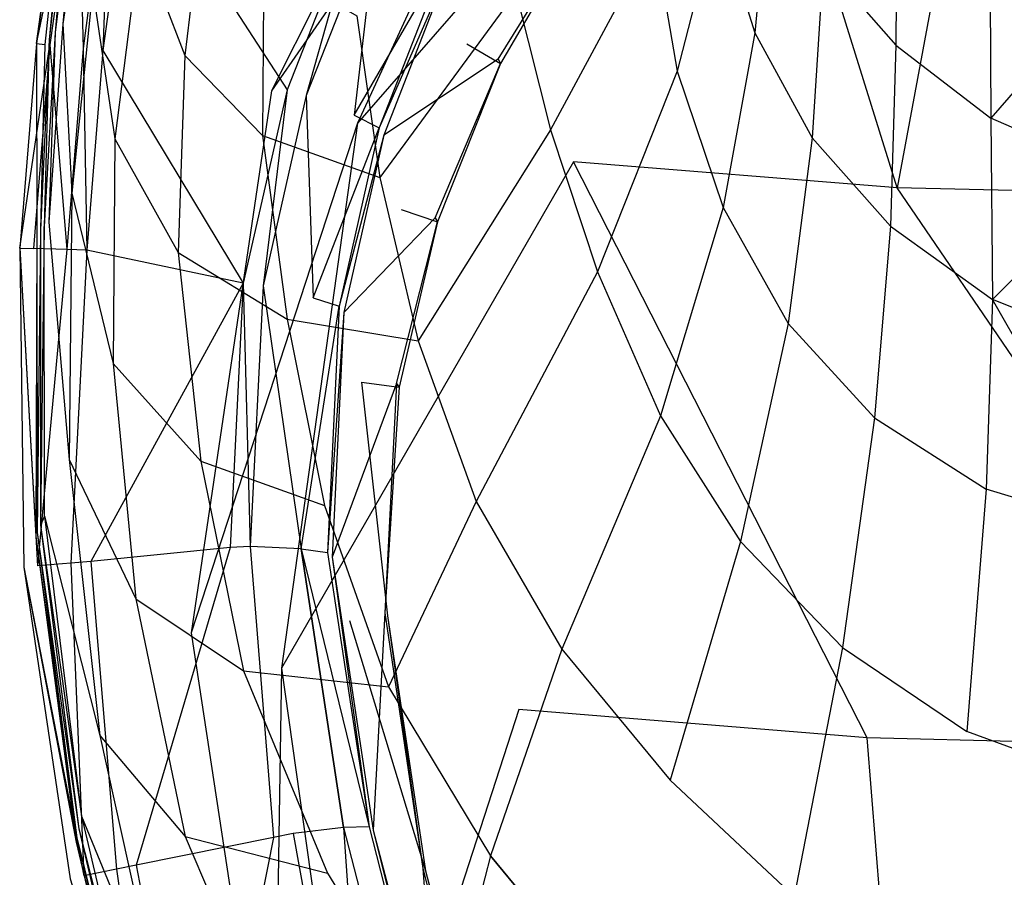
# Model space of a CAD drawing. Extents: x 0 to 0.36, y -0.55 to 0.
# Tile 5 of 25: x 0 to 0.141, y -0.353 to -0.231. Entities that reach past the tile are written whole.
import ezdxf

# ---------------------------------------------------------------- set-up
doc = ezdxf.new("R2010")
doc.units = 0
doc.layers.add('L0_WC_N_767710__0___REPLACEMTFO', color=7, linetype='CONTINUOUS')

msp = doc.modelspace()

# ---------------------------------------------------------------- linework, layer by layer
at = {"layer": 'L0_WC_N_767710__0___REPLACEMTFO', "color": 8}
for points, invisible_edges in [([(0.069051, -0.174881, 0.28853), (0.036004, -0.240757, 0.295635), (0.079193, -0.178209, 0.25184), (0.069051, -0.174881, 0.28853)], 14), ([(0.079193, -0.178209, 0.25184), (0.036004, -0.240757, 0.295635), (0.04829, -0.245373, 0.247375), (0.079193, -0.178209, 0.25184)], 14), ([(0.079193, -0.178209, 0.25184), (0.04829, -0.245373, 0.247375), (0.103005, -0.182592, 0.220623), (0.079193, -0.178209, 0.25184)], 14), ([(0.103005, -0.182592, 0.220623), (0.04829, -0.245373, 0.247375), (0.079194, -0.250925, 0.206379), (0.103005, -0.182592, 0.220623)], 14), ([(0.125444, -0.254635, 0.178986), (0.103005, -0.182592, 0.220623), (0.079194, -0.250925, 0.206379), (0.125444, -0.254635, 0.178986)], 14), ([(0.138248, -0.185302, 0.199505), (0.103005, -0.182592, 0.220623), (0.125444, -0.254635, 0.178986), (0.138248, -0.185302, 0.199505)], 14), ([(0.18, -0.255937, 0.169367), (0.138248, -0.185302, 0.199505), (0.125444, -0.254635, 0.178986), (0.18, -0.255937, 0.169367)], 13), ([(0.138248, -0.185302, 0.199505), (0.18, -0.255937, 0.169367), (0.18, -0.186295, 0.192136), (0.138248, -0.185302, 0.199505)], 14), ([(0.010725, -0.201923, 0.30366), (0.010444, -0.226242, 0.283064), (0.006158, -0.231167, 0.30299), (0.010725, -0.201923, 0.30366)], 14), ([(0.010725, -0.201923, 0.30366), (0.006158, -0.231167, 0.30299), (0.008637, -0.203689, 0.309002), (0.010725, -0.201923, 0.30366)], 14), ([(0.008637, -0.203689, 0.309002), (0.006158, -0.231167, 0.30299), (0.005091, -0.232451, 0.307774), (0.008637, -0.203689, 0.309002)], 14), ([(0.008637, -0.203689, 0.309002), (0.005091, -0.232451, 0.307774), (0.007431, -0.20461, 0.312911), (0.008637, -0.203689, 0.309002)], 14), ([(0.006436, -0.204784, 0.350791), (0.002367, -0.233981, 0.353755), (0.006401, -0.204769, 0.353756), (0.006436, -0.204784, 0.350791)], 14), ([(0.006401, -0.204769, 0.353756), (0.002367, -0.233981, 0.353755), (0.008306, -0.20503, 0.358283), (0.006401, -0.204769, 0.353756)], 14), ([(0.002367, -0.233981, 0.353755), (0.006436, -0.204784, 0.350791), (0.002385, -0.233988, 0.350791), (0.002367, -0.233981, 0.353755)], 13), ([(0.008306, -0.20503, 0.358283), (0.002367, -0.233981, 0.353755), (0.00431, -0.234186, 0.358283), (0.008306, -0.20503, 0.358283)], 14), ([(0.006436, -0.204784, 0.350791), (0.006853, -0.204971, 0.315641), (0.002385, -0.233988, 0.350791), (0.006436, -0.204784, 0.350791)], 14), ([(0.006853, -0.204971, 0.315641), (0.003576, -0.234124, 0.315116), (0.002385, -0.233988, 0.350791), (0.006853, -0.204971, 0.315641)], 14), ([(0.006853, -0.204971, 0.315641), (0.004199, -0.233466, 0.311987), (0.003576, -0.234124, 0.315116), (0.006853, -0.204971, 0.315641)], 14), ([(0.007431, -0.20461, 0.312911), (0.004199, -0.233466, 0.311987), (0.006853, -0.204971, 0.315641), (0.007431, -0.20461, 0.312911)], 14), ([(0.007431, -0.20461, 0.312911), (0.005091, -0.232451, 0.307774), (0.004199, -0.233466, 0.311987), (0.007431, -0.20461, 0.312911)], 14), ([(0.009051, -0.234694, 0.360159), (0.008306, -0.20503, 0.358283), (0.00431, -0.234186, 0.358283), (0.009051, -0.234694, 0.360159)], 13), ([(0.008306, -0.20503, 0.358283), (0.009051, -0.234694, 0.360159), (0.013018, -0.205675, 0.360159), (0.008306, -0.20503, 0.358283)], 14), ([(0.011888, -0.235002, 0.360159), (0.013018, -0.205675, 0.360159), (0.009051, -0.234694, 0.360159), (0.011888, -0.235002, 0.360159)], 13), ([(0.013018, -0.205675, 0.360159), (0.011888, -0.235002, 0.360159), (0.015844, -0.206061, 0.360159), (0.013018, -0.205675, 0.360159)], 14), ([(0.038237, -0.240612, 0.360159), (0.015844, -0.206061, 0.360159), (0.011888, -0.235002, 0.360159), (0.038237, -0.240612, 0.360159)], 13), ([(0.015844, -0.206061, 0.360159), (0.038237, -0.240612, 0.360159), (0.04858, -0.214233, 0.360159), (0.015844, -0.206061, 0.360159)], 14), ([(0.125464, -0.207336, 0.040068), (0.125271, -0.234235, 0.05273), (0.114882, -0.222417, 0.068796), (0.125464, -0.207336, 0.040068)], 14), ([(0.125464, -0.207336, 0.040068), (0.138671, -0.216843, 0.024404), (0.125271, -0.234235, 0.05273), (0.125464, -0.207336, 0.040068)], 14), ([(0.107333, -0.209013, 0.086273), (0.105098, -0.232489, 0.099644), (0.0998, -0.21527, 0.117436), (0.107333, -0.209013, 0.086273)], 14), ([(0.107333, -0.209013, 0.086273), (0.114882, -0.222417, 0.068796), (0.105098, -0.232489, 0.099644), (0.107333, -0.209013, 0.086273)], 14), ([(0.026737, -0.210032, 0.248315), (0.02359, -0.235722, 0.241692), (0.017252, -0.219077, 0.264729), (0.026737, -0.210032, 0.248315)], 14), ([(0.026737, -0.210032, 0.248315), (0.034874, -0.222225, 0.225454), (0.02359, -0.235722, 0.241692), (0.026737, -0.210032, 0.248315)], 14), ([(0.076485, -0.212571, 0.267567), (0.080798, -0.216294, 0.274714), (0.063904, -0.234051, 0.270416), (0.076485, -0.212571, 0.267567)], 14), ([(0.040971, -0.241454, 0.360159), (0.04858, -0.214233, 0.360159), (0.038237, -0.240612, 0.360159), (0.040971, -0.241454, 0.360159)], 13), ([(0.04858, -0.214233, 0.360159), (0.040971, -0.241454, 0.360159), (0.051156, -0.215478, 0.360159), (0.04858, -0.214233, 0.360159)], 14), ([(0.0998, -0.21527, 0.117436), (0.094006, -0.237936, 0.132129), (0.090725, -0.218761, 0.146344), (0.0998, -0.21527, 0.117436)], 14), ([(0.0998, -0.21527, 0.117436), (0.105098, -0.232489, 0.099644), (0.094006, -0.237936, 0.132129), (0.0998, -0.21527, 0.117436)], 14), ([(0.047814, -0.244265, 0.357483), (0.051156, -0.215478, 0.360159), (0.040971, -0.241454, 0.360159), (0.047814, -0.244265, 0.357483)], 13), ([(0.051156, -0.215478, 0.360159), (0.047814, -0.244265, 0.357483), (0.057552, -0.219277, 0.35749), (0.051156, -0.215478, 0.360159)], 14), ([(0.080528, -0.215648, 0.277641), (0.061532, -0.222782, 0.345447), (0.068414, -0.236239, 0.280369), (0.080528, -0.215648, 0.277641)], 14), ([(0.080798, -0.216294, 0.274714), (0.068724, -0.236845, 0.277437), (0.063904, -0.234051, 0.270416), (0.080798, -0.216294, 0.274714)], 14), ([(0.068414, -0.236239, 0.280369), (0.080798, -0.216294, 0.274714), (0.080528, -0.215648, 0.277641), (0.068414, -0.236239, 0.280369)], 14), ([(0.080798, -0.216294, 0.274714), (0.068414, -0.236239, 0.280369), (0.068724, -0.236845, 0.277437), (0.080798, -0.216294, 0.274714)], 13), ([(0.138671, -0.216843, 0.024404), (0.138835, -0.244684, 0.037902), (0.125271, -0.234235, 0.05273), (0.138671, -0.216843, 0.024404)], 14), ([(0.156785, -0.223982, 0.012054), (0.138835, -0.244684, 0.037902), (0.138671, -0.216843, 0.024404), (0.156785, -0.223982, 0.012054)], 14), ([(0.017252, -0.219077, 0.264729), (0.013618, -0.247644, 0.260169), (0.010444, -0.226242, 0.283064), (0.017252, -0.219077, 0.264729)], 14), ([(0.017252, -0.219077, 0.264729), (0.02359, -0.235722, 0.241692), (0.013618, -0.247644, 0.260169), (0.017252, -0.219077, 0.264729)], 14), ([(0.047814, -0.244265, 0.357483), (0.06094, -0.221624, 0.351048), (0.057552, -0.219277, 0.35749), (0.047814, -0.244265, 0.357483)], 14), ([(0.090725, -0.218761, 0.146344), (0.075896, -0.246371, 0.163434), (0.070928, -0.226687, 0.174788), (0.090725, -0.218761, 0.146344)], 14), ([(0.090725, -0.218761, 0.146344), (0.094006, -0.237936, 0.132129), (0.075896, -0.246371, 0.163434), (0.090725, -0.218761, 0.146344)], 14), ([(0.034874, -0.222225, 0.225454), (0.034715, -0.247171, 0.216816), (0.02359, -0.235722, 0.241692), (0.034874, -0.222225, 0.225454)], 14), ([(0.034874, -0.222225, 0.225454), (0.048216, -0.230024, 0.201662), (0.034715, -0.247171, 0.216816), (0.034874, -0.222225, 0.225454)], 14), ([(0.06094, -0.221624, 0.351048), (0.047814, -0.244265, 0.357483), (0.051407, -0.246076, 0.351024), (0.06094, -0.221624, 0.351048)], 13), ([(0.06094, -0.221624, 0.351048), (0.051407, -0.246076, 0.351024), (0.061532, -0.222782, 0.345447), (0.06094, -0.221624, 0.351048)], 14), ([(0.061532, -0.222782, 0.345447), (0.051407, -0.246076, 0.351024), (0.052038, -0.247096, 0.345664), (0.061532, -0.222782, 0.345447)], 14), ([(0.061532, -0.222782, 0.345447), (0.052038, -0.247096, 0.345664), (0.068414, -0.236239, 0.280369), (0.061532, -0.222782, 0.345447)], 14), ([(0.114882, -0.222417, 0.068796), (0.113277, -0.24748, 0.083432), (0.105098, -0.232489, 0.099644), (0.114882, -0.222417, 0.068796)], 14), ([(0.114882, -0.222417, 0.068796), (0.125271, -0.234235, 0.05273), (0.113277, -0.24748, 0.083432), (0.114882, -0.222417, 0.068796)], 14), ([(0.157046, -0.252592, 0.026384), (0.138835, -0.244684, 0.037902), (0.156785, -0.223982, 0.012054), (0.157046, -0.252592, 0.026384)], 14), ([(0.010444, -0.226242, 0.283064), (0.007435, -0.255423, 0.282062), (0.006158, -0.231167, 0.30299), (0.010444, -0.226242, 0.283064)], 14), ([(0.010444, -0.226242, 0.283064), (0.013618, -0.247644, 0.260169), (0.007435, -0.255423, 0.282062), (0.010444, -0.226242, 0.283064)], 14), ([(0.070928, -0.226687, 0.174788), (0.051474, -0.253159, 0.191932), (0.048216, -0.230024, 0.201662), (0.070928, -0.226687, 0.174788)], 14), ([(0.070928, -0.226687, 0.174788), (0.075896, -0.246371, 0.163434), (0.051474, -0.253159, 0.191932), (0.070928, -0.226687, 0.174788)], 14), ([(0.048216, -0.230024, 0.201662), (0.051474, -0.253159, 0.191932), (0.034715, -0.247171, 0.216816), (0.048216, -0.230024, 0.201662)], 14), ([(0.006158, -0.231167, 0.30299), (0.007435, -0.255423, 0.282062), (0.004165, -0.259559, 0.302066), (0.006158, -0.231167, 0.30299)], 14), ([(0.006158, -0.231167, 0.30299), (0.004165, -0.259559, 0.302066), (0.005091, -0.232451, 0.307774), (0.006158, -0.231167, 0.30299)], 14), ([(0.004199, -0.233466, 0.311987), (0.003513, -0.260163, 0.306408), (0.002964, -0.260655, 0.310372), (0.004199, -0.233466, 0.311987)], 14), ([(0.004199, -0.233466, 0.311987), (0.002964, -0.260655, 0.310372), (0.003576, -0.234124, 0.315116), (0.004199, -0.233466, 0.311987)], 14), ([(0.005091, -0.232451, 0.307774), (0.004165, -0.259559, 0.302066), (0.003513, -0.260163, 0.306408), (0.005091, -0.232451, 0.307774)], 14), ([(0.005091, -0.232451, 0.307774), (0.003513, -0.260163, 0.306408), (0.004199, -0.233466, 0.311987), (0.005091, -0.232451, 0.307774)], 14), ([(0.105098, -0.232489, 0.099644), (0.100562, -0.257474, 0.116313), (0.094006, -0.237936, 0.132129), (0.105098, -0.232489, 0.099644)], 14), ([(0.105098, -0.232489, 0.099644), (0.113277, -0.24748, 0.083432), (0.100562, -0.257474, 0.116313), (0.105098, -0.232489, 0.099644)], 14), ([(0.002385, -0.233988, 0.350791), (0, -0.263247, 0.353755), (0.002367, -0.233981, 0.353755), (0.002385, -0.233988, 0.350791)], 14), ([(0, -0.263247, 0.353755), (0.00431, -0.234186, 0.358283), (0.002367, -0.233981, 0.353755), (0, -0.263247, 0.353755)], 14), ([(0, -0.263247, 0.353755), (0.002385, -0.233988, 0.350791), (0.000005, -0.263248, 0.350791), (0, -0.263247, 0.353755)], 13), ([(0.00431, -0.234186, 0.358283), (0, -0.263247, 0.353755), (0.001975, -0.263313, 0.358283), (0.00431, -0.234186, 0.358283)], 13), ([(0.002385, -0.233988, 0.350791), (0.002466, -0.261084, 0.314311), (0.000005, -0.263248, 0.350791), (0.002385, -0.233988, 0.350791)], 14), ([(0.00675, -0.263472, 0.360159), (0.00431, -0.234186, 0.358283), (0.001975, -0.263313, 0.358283), (0.00675, -0.263472, 0.360159)], 13), ([(0.002385, -0.233988, 0.350791), (0.003576, -0.234124, 0.315116), (0.002466, -0.261084, 0.314311), (0.002385, -0.233988, 0.350791)], 14), ([(0.003576, -0.234124, 0.315116), (0.002964, -0.260655, 0.310372), (0.002466, -0.261084, 0.314311), (0.003576, -0.234124, 0.315116)], 14), ([(0.00431, -0.234186, 0.358283), (0.00675, -0.263472, 0.360159), (0.009051, -0.234694, 0.360159), (0.00431, -0.234186, 0.358283)], 14), ([(0.009604, -0.263568, 0.360159), (0.009051, -0.234694, 0.360159), (0.00675, -0.263472, 0.360159), (0.009604, -0.263568, 0.360159)], 13), ([(0.009051, -0.234694, 0.360159), (0.009604, -0.263568, 0.360159), (0.011888, -0.235002, 0.360159), (0.009051, -0.234694, 0.360159)], 14), ([(0.03195, -0.268276, 0.360159), (0.011888, -0.235002, 0.360159), (0.009604, -0.263568, 0.360159), (0.03195, -0.268276, 0.360159)], 13), ([(0.011888, -0.235002, 0.360159), (0.03195, -0.268276, 0.360159), (0.038237, -0.240612, 0.360159), (0.011888, -0.235002, 0.360159)], 14), ([(0.063904, -0.234051, 0.270416), (0.068724, -0.236845, 0.277437), (0.054531, -0.257722, 0.273556), (0.063904, -0.234051, 0.270416)], 14), ([(0.125271, -0.234235, 0.05273), (0.124464, -0.260143, 0.06864), (0.113277, -0.24748, 0.083432), (0.125271, -0.234235, 0.05273)], 14), ([(0.125271, -0.234235, 0.05273), (0.138835, -0.244684, 0.037902), (0.124464, -0.260143, 0.06864), (0.125271, -0.234235, 0.05273)], 14), ([(0.02359, -0.235722, 0.241692), (0.022655, -0.263892, 0.234766), (0.013618, -0.247644, 0.260169), (0.02359, -0.235722, 0.241692)], 14), ([(0.02359, -0.235722, 0.241692), (0.034715, -0.247171, 0.216816), (0.022655, -0.263892, 0.234766), (0.02359, -0.235722, 0.241692)], 14), ([(0.068414, -0.236239, 0.280369), (0.052038, -0.247096, 0.345664), (0.059372, -0.25894, 0.283375), (0.068414, -0.236239, 0.280369)], 14), ([(0.059372, -0.25894, 0.283375), (0.068724, -0.236845, 0.277437), (0.068414, -0.236239, 0.280369), (0.059372, -0.25894, 0.283375)], 14), ([(0.068724, -0.236845, 0.277437), (0.059717, -0.259499, 0.280439), (0.054531, -0.257722, 0.273556), (0.068724, -0.236845, 0.277437)], 14), ([(0.068724, -0.236845, 0.277437), (0.059372, -0.25894, 0.283375), (0.059717, -0.259499, 0.280439), (0.068724, -0.236845, 0.277437)], 13), ([(0.094006, -0.237936, 0.132129), (0.08261, -0.266659, 0.151587), (0.075896, -0.246371, 0.163434), (0.094006, -0.237936, 0.132129)], 14), ([(0.094006, -0.237936, 0.132129), (0.100562, -0.257474, 0.116313), (0.08261, -0.266659, 0.151587), (0.094006, -0.237936, 0.132129)], 14), ([(0.034787, -0.268665, 0.360159), (0.038237, -0.240612, 0.360159), (0.03195, -0.268276, 0.360159), (0.034787, -0.268665, 0.360159)], 13), ([(0.038237, -0.240612, 0.360159), (0.034787, -0.268665, 0.360159), (0.040971, -0.241454, 0.360159), (0.038237, -0.240612, 0.360159)], 14), ([(0.036004, -0.240757, 0.295635), (0.024506, -0.318259, 0.303811), (0.04829, -0.245373, 0.247375), (0.036004, -0.240757, 0.295635)], 14), ([(0.041944, -0.270352, 0.357476), (0.040971, -0.241454, 0.360159), (0.034787, -0.268665, 0.360159), (0.041944, -0.270352, 0.357476)], 13), ([(0.040971, -0.241454, 0.360159), (0.041944, -0.270352, 0.357476), (0.047814, -0.244265, 0.357483), (0.040971, -0.241454, 0.360159)], 14), ([(0.041944, -0.270352, 0.357476), (0.051407, -0.246076, 0.351024), (0.047814, -0.244265, 0.357483), (0.041944, -0.270352, 0.357476)], 14), ([(0.138835, -0.244684, 0.037902), (0.139073, -0.270618, 0.055296), (0.124464, -0.260143, 0.06864), (0.138835, -0.244684, 0.037902)], 14), ([(0.157046, -0.252592, 0.026384), (0.139073, -0.270618, 0.055296), (0.138835, -0.244684, 0.037902), (0.157046, -0.252592, 0.026384)], 14), ([(0.04829, -0.245373, 0.247375), (0.024506, -0.318259, 0.303811), (0.037438, -0.323325, 0.251507), (0.04829, -0.245373, 0.247375)], 14), ([(0.04829, -0.245373, 0.247375), (0.037438, -0.323325, 0.251507), (0.079194, -0.250925, 0.206379), (0.04829, -0.245373, 0.247375)], 14), ([(0.051407, -0.246076, 0.351024), (0.041944, -0.270352, 0.357476), (0.045666, -0.271571, 0.351), (0.051407, -0.246076, 0.351024)], 13), ([(0.051407, -0.246076, 0.351024), (0.045666, -0.271571, 0.351), (0.052038, -0.247096, 0.345664), (0.051407, -0.246076, 0.351024)], 14), ([(0.013618, -0.247644, 0.260169), (0.013372, -0.279751, 0.255401), (0.007435, -0.255423, 0.282062), (0.013618, -0.247644, 0.260169)], 14), ([(0.013618, -0.247644, 0.260169), (0.022655, -0.263892, 0.234766), (0.013372, -0.279751, 0.255401), (0.013618, -0.247644, 0.260169)], 14), ([(0.034715, -0.247171, 0.216816), (0.038251, -0.273404, 0.208646), (0.022655, -0.263892, 0.234766), (0.034715, -0.247171, 0.216816)], 14), ([(0.034715, -0.247171, 0.216816), (0.051474, -0.253159, 0.191932), (0.038251, -0.273404, 0.208646), (0.034715, -0.247171, 0.216816)], 14), ([(0.052038, -0.247096, 0.345664), (0.045666, -0.271571, 0.351), (0.046317, -0.272447, 0.34589), (0.052038, -0.247096, 0.345664)], 14), ([(0.052038, -0.247096, 0.345664), (0.046317, -0.272447, 0.34589), (0.059372, -0.25894, 0.283375), (0.052038, -0.247096, 0.345664)], 14), ([(0.075896, -0.246371, 0.163434), (0.056944, -0.276514, 0.182239), (0.051474, -0.253159, 0.191932), (0.075896, -0.246371, 0.163434)], 14), ([(0.075896, -0.246371, 0.163434), (0.08261, -0.266659, 0.151587), (0.056944, -0.276514, 0.182239), (0.075896, -0.246371, 0.163434)], 14), ([(0.113277, -0.24748, 0.083432), (0.109844, -0.274024, 0.102124), (0.100562, -0.257474, 0.116313), (0.113277, -0.24748, 0.083432)], 14), ([(0.113277, -0.24748, 0.083432), (0.124464, -0.260143, 0.06864), (0.109844, -0.274024, 0.102124), (0.113277, -0.24748, 0.083432)], 14), ([(0.079194, -0.250925, 0.206379), (0.037438, -0.323325, 0.251507), (0.071358, -0.329258, 0.207551), (0.079194, -0.250925, 0.206379)], 14), ([(0.121155, -0.333278, 0.177917), (0.079194, -0.250925, 0.206379), (0.071358, -0.329258, 0.207551), (0.121155, -0.333278, 0.177917)], 14), ([(0.125444, -0.254635, 0.178986), (0.079194, -0.250925, 0.206379), (0.121155, -0.333278, 0.177917), (0.125444, -0.254635, 0.178986)], 14), ([(0.051474, -0.253159, 0.191932), (0.056944, -0.276514, 0.182239), (0.038251, -0.273404, 0.208646), (0.051474, -0.253159, 0.191932)], 14), ([(0.157779, -0.278153, 0.045015), (0.139073, -0.270618, 0.055296), (0.157046, -0.252592, 0.026384), (0.157779, -0.278153, 0.045015)], 14), ([(0.18, -0.33476, 0.167072), (0.125444, -0.254635, 0.178986), (0.121155, -0.333278, 0.177917), (0.18, -0.33476, 0.167072)], 14), ([(0.18, -0.255937, 0.169367), (0.125444, -0.254635, 0.178986), (0.18, -0.33476, 0.167072), (0.18, -0.255937, 0.169367)], 14), ([(0.007435, -0.255423, 0.282062), (0.007068, -0.293493, 0.279806), (0.004165, -0.259559, 0.302066), (0.007435, -0.255423, 0.282062)], 14), ([(0.007435, -0.255423, 0.282062), (0.013372, -0.279751, 0.255401), (0.007068, -0.293493, 0.279806), (0.007435, -0.255423, 0.282062)], 14), ([(0.100562, -0.257474, 0.116313), (0.091621, -0.287261, 0.138896), (0.08261, -0.266659, 0.151587), (0.100562, -0.257474, 0.116313)], 14), ([(0.100562, -0.257474, 0.116313), (0.109844, -0.274024, 0.102124), (0.091621, -0.287261, 0.138896), (0.100562, -0.257474, 0.116313)], 14), ([(0.059372, -0.25894, 0.283375), (0.046317, -0.272447, 0.34589), (0.053881, -0.282634, 0.286513), (0.059372, -0.25894, 0.283375)], 14), ([(0.054531, -0.257722, 0.273556), (0.059717, -0.259499, 0.280439), (0.048865, -0.282414, 0.276831), (0.054531, -0.257722, 0.273556)], 14), ([(0.053881, -0.282634, 0.286513), (0.059717, -0.259499, 0.280439), (0.059372, -0.25894, 0.283375), (0.053881, -0.282634, 0.286513)], 14), ([(0.003513, -0.260163, 0.306408), (0.002968, -0.302892, 0.305225), (0.002964, -0.260655, 0.310372), (0.003513, -0.260163, 0.306408)], 14), ([(0.003513, -0.260163, 0.306408), (0.003536, -0.301591, 0.30155), (0.002968, -0.302892, 0.305225), (0.003513, -0.260163, 0.306408)], 13), ([(0.003536, -0.301591, 0.30155), (0.003513, -0.260163, 0.306408), (0.004165, -0.259559, 0.302066), (0.003536, -0.301591, 0.30155)], 14), ([(0.004165, -0.259559, 0.302066), (0.007068, -0.293493, 0.279806), (0.003536, -0.301591, 0.30155), (0.004165, -0.259559, 0.302066)], 14), ([(0.059717, -0.259499, 0.280439), (0.054255, -0.283139, 0.283571), (0.048865, -0.282414, 0.276831), (0.059717, -0.259499, 0.280439)], 14), ([(0.059717, -0.259499, 0.280439), (0.053881, -0.282634, 0.286513), (0.054255, -0.283139, 0.283571), (0.059717, -0.259499, 0.280439)], 13), ([(0.124464, -0.260143, 0.06864), (0.122219, -0.287536, 0.088924), (0.109844, -0.274024, 0.102124), (0.124464, -0.260143, 0.06864)], 14), ([(0.124464, -0.260143, 0.06864), (0.139073, -0.270618, 0.055296), (0.122219, -0.287536, 0.088924), (0.124464, -0.260143, 0.06864)], 14), ([(0.002466, -0.261084, 0.314311), (0.00231, -0.30448, 0.31397), (0.000005, -0.263248, 0.350791), (0.002466, -0.261084, 0.314311)], 14), ([(0.002466, -0.261084, 0.314311), (0.002521, -0.303947, 0.309506), (0.00231, -0.30448, 0.31397), (0.002466, -0.261084, 0.314311)], 14), ([(0.002964, -0.260655, 0.310372), (0.002521, -0.303947, 0.309506), (0.002466, -0.261084, 0.314311), (0.002964, -0.260655, 0.310372)], 14), ([(0.002964, -0.260655, 0.310372), (0.002968, -0.302892, 0.305225), (0.002521, -0.303947, 0.309506), (0.002964, -0.260655, 0.310372)], 14), ([(0.000005, -0.263248, 0.350791), (0.000573, -0.308869, 0.353755), (0, -0.263247, 0.353755), (0.000005, -0.263248, 0.350791)], 14), ([(0.002557, -0.308709, 0.358283), (0, -0.263247, 0.353755), (0.000573, -0.308869, 0.353755), (0.002557, -0.308709, 0.358283)], 13), ([(0, -0.263247, 0.353755), (0.002557, -0.308709, 0.358283), (0.001975, -0.263313, 0.358283), (0, -0.263247, 0.353755)], 14), ([(0.000005, -0.263248, 0.350791), (0.00231, -0.30448, 0.31397), (0.000573, -0.308869, 0.350791), (0.000005, -0.263248, 0.350791)], 14), ([(0.000573, -0.308869, 0.353755), (0.000005, -0.263248, 0.350791), (0.000573, -0.308869, 0.350791), (0.000573, -0.308869, 0.353755)], 13), ([(0.002557, -0.308709, 0.358283), (0.00675, -0.263472, 0.360159), (0.001975, -0.263313, 0.358283), (0.002557, -0.308709, 0.358283)], 13), ([(0.00675, -0.263472, 0.360159), (0.002557, -0.308709, 0.358283), (0.007324, -0.308324, 0.360159), (0.00675, -0.263472, 0.360159)], 14), ([(0.007324, -0.308324, 0.360159), (0.009604, -0.263568, 0.360159), (0.00675, -0.263472, 0.360159), (0.007324, -0.308324, 0.360159)], 13), ([(0.009604, -0.263568, 0.360159), (0.007324, -0.308324, 0.360159), (0.010174, -0.308093, 0.360159), (0.009604, -0.263568, 0.360159)], 14), ([(0.010174, -0.308093, 0.360159), (0.03195, -0.268276, 0.360159), (0.009604, -0.263568, 0.360159), (0.010174, -0.308093, 0.360159)], 13), ([(0.022655, -0.263892, 0.234766), (0.025915, -0.293713, 0.227978), (0.013372, -0.279751, 0.255401), (0.022655, -0.263892, 0.234766)], 14), ([(0.022655, -0.263892, 0.234766), (0.038251, -0.273404, 0.208646), (0.025915, -0.293713, 0.227978), (0.022655, -0.263892, 0.234766)], 14), ([(0.08261, -0.266659, 0.151587), (0.065233, -0.299502, 0.172624), (0.056944, -0.276514, 0.182239), (0.08261, -0.266659, 0.151587)], 14), ([(0.08261, -0.266659, 0.151587), (0.091621, -0.287261, 0.138896), (0.065233, -0.299502, 0.172624), (0.08261, -0.266659, 0.151587)], 14), ([(0.03195, -0.268276, 0.360159), (0.010174, -0.308093, 0.360159), (0.03009, -0.30609, 0.360159), (0.03195, -0.268276, 0.360159)], 14), ([(0.032953, -0.305947, 0.360159), (0.03195, -0.268276, 0.360159), (0.03009, -0.30609, 0.360159), (0.032953, -0.305947, 0.360159)], 13), ([(0.03195, -0.268276, 0.360159), (0.032953, -0.305947, 0.360159), (0.034787, -0.268665, 0.360159), (0.03195, -0.268276, 0.360159)], 14), ([(0.040247, -0.306273, 0.357469), (0.034787, -0.268665, 0.360159), (0.032953, -0.305947, 0.360159), (0.040247, -0.306273, 0.357469)], 13), ([(0.034787, -0.268665, 0.360159), (0.040247, -0.306273, 0.357469), (0.041944, -0.270352, 0.357476), (0.034787, -0.268665, 0.360159)], 14), ([(0.040247, -0.306273, 0.357469), (0.045666, -0.271571, 0.351), (0.041944, -0.270352, 0.357476), (0.040247, -0.306273, 0.357469)], 14), ([(0.045666, -0.271571, 0.351), (0.040247, -0.306273, 0.357469), (0.044004, -0.306778, 0.350976), (0.045666, -0.271571, 0.351)], 13), ([(0.045666, -0.271571, 0.351), (0.044004, -0.306778, 0.350976), (0.046317, -0.272447, 0.34589), (0.045666, -0.271571, 0.351)], 14), ([(0.139073, -0.270618, 0.055296), (0.138178, -0.297748, 0.076617), (0.122219, -0.287536, 0.088924), (0.139073, -0.270618, 0.055296)], 14), ([(0.157875, -0.303694, 0.066493), (0.138178, -0.297748, 0.076617), (0.139073, -0.270618, 0.055296), (0.157875, -0.303694, 0.066493)], 14), ([(0.157875, -0.303694, 0.066493), (0.139073, -0.270618, 0.055296), (0.157779, -0.278153, 0.045015), (0.157875, -0.303694, 0.066493)], 14), ([(0.046317, -0.272447, 0.34589), (0.044004, -0.306778, 0.350976), (0.044652, -0.307461, 0.346211), (0.046317, -0.272447, 0.34589)], 14), ([(0.046317, -0.272447, 0.34589), (0.044652, -0.307461, 0.346211), (0.053881, -0.282634, 0.286513), (0.046317, -0.272447, 0.34589)], 14), ([(0.038251, -0.273404, 0.208646), (0.043594, -0.300071, 0.199918), (0.025915, -0.293713, 0.227978), (0.038251, -0.273404, 0.208646)], 14), ([(0.038251, -0.273404, 0.208646), (0.056944, -0.276514, 0.182239), (0.043594, -0.300071, 0.199918), (0.038251, -0.273404, 0.208646)], 14), ([(0.109844, -0.274024, 0.102124), (0.103028, -0.305199, 0.127594), (0.091621, -0.287261, 0.138896), (0.109844, -0.274024, 0.102124)], 14), ([(0.109844, -0.274024, 0.102124), (0.122219, -0.287536, 0.088924), (0.103028, -0.305199, 0.127594), (0.109844, -0.274024, 0.102124)], 14), ([(0.056944, -0.276514, 0.182239), (0.065233, -0.299502, 0.172624), (0.043594, -0.300071, 0.199918), (0.056944, -0.276514, 0.182239)], 14), ([(0.013372, -0.279751, 0.255401), (0.016598, -0.313422, 0.250482), (0.007068, -0.293493, 0.279806), (0.013372, -0.279751, 0.255401)], 14), ([(0.013372, -0.279751, 0.255401), (0.025915, -0.293713, 0.227978), (0.016598, -0.313422, 0.250482), (0.013372, -0.279751, 0.255401)], 14), ([(0.053881, -0.282634, 0.286513), (0.044652, -0.307461, 0.346211), (0.052181, -0.315402, 0.290851), (0.053881, -0.282634, 0.286513)], 14), ([(0.048865, -0.282414, 0.276831), (0.052582, -0.315825, 0.287901), (0.04717, -0.316539, 0.281357), (0.048865, -0.282414, 0.276831)], 14), ([(0.048865, -0.282414, 0.276831), (0.054255, -0.283139, 0.283571), (0.052582, -0.315825, 0.287901), (0.048865, -0.282414, 0.276831)], 14), ([(0.053881, -0.282634, 0.286513), (0.052181, -0.315402, 0.290851), (0.054255, -0.283139, 0.283571), (0.053881, -0.282634, 0.286513)], 14), ([(0.054255, -0.283139, 0.283571), (0.052181, -0.315402, 0.290851), (0.052582, -0.315825, 0.287901), (0.054255, -0.283139, 0.283571)], 14), ([(0.091621, -0.287261, 0.138896), (0.07749, -0.320628, 0.163354), (0.065233, -0.299502, 0.172624), (0.091621, -0.287261, 0.138896)], 14), ([(0.091621, -0.287261, 0.138896), (0.103028, -0.305199, 0.127594), (0.07749, -0.320628, 0.163354), (0.091621, -0.287261, 0.138896)], 14), ([(0.122219, -0.287536, 0.088924), (0.117604, -0.320357, 0.117202), (0.103028, -0.305199, 0.127594), (0.122219, -0.287536, 0.088924)], 14), ([(0.122219, -0.287536, 0.088924), (0.138178, -0.297748, 0.076617), (0.117604, -0.320357, 0.117202), (0.122219, -0.287536, 0.088924)], 14), ([(0.007068, -0.293493, 0.279806), (0.011452, -0.332957, 0.277389), (0.003536, -0.301591, 0.30155), (0.007068, -0.293493, 0.279806)], 14), ([(0.007068, -0.293493, 0.279806), (0.016598, -0.313422, 0.250482), (0.011452, -0.332957, 0.277389), (0.007068, -0.293493, 0.279806)], 14), ([(0.025915, -0.293713, 0.227978), (0.031994, -0.323703, 0.220964), (0.016598, -0.313422, 0.250482), (0.025915, -0.293713, 0.227978)], 14), ([(0.025915, -0.293713, 0.227978), (0.043594, -0.300071, 0.199918), (0.031994, -0.323703, 0.220964), (0.025915, -0.293713, 0.227978)], 14), ([(0.138178, -0.297748, 0.076617), (0.135409, -0.332379, 0.10789), (0.117604, -0.320357, 0.117202), (0.138178, -0.297748, 0.076617)], 14), ([(0.156565, -0.340163, 0.100718), (0.135409, -0.332379, 0.10789), (0.138178, -0.297748, 0.076617), (0.156565, -0.340163, 0.100718)], 14), ([(0.157875, -0.303694, 0.066493), (0.156565, -0.340163, 0.100718), (0.138178, -0.297748, 0.076617), (0.157875, -0.303694, 0.066493)], 14), ([(0.065233, -0.299502, 0.172624), (0.052733, -0.326011, 0.191637), (0.043594, -0.300071, 0.199918), (0.065233, -0.299502, 0.172624)], 14), ([(0.065233, -0.299502, 0.172624), (0.07749, -0.320628, 0.163354), (0.052733, -0.326011, 0.191637), (0.065233, -0.299502, 0.172624)], 14), ([(0.043594, -0.300071, 0.199918), (0.052733, -0.326011, 0.191637), (0.031994, -0.323703, 0.220964), (0.043594, -0.300071, 0.199918)], 14), ([(0.003536, -0.301591, 0.30155), (0.00885, -0.344476, 0.301352), (0.002968, -0.302892, 0.305225), (0.003536, -0.301591, 0.30155)], 14), ([(0.003536, -0.301591, 0.30155), (0.011452, -0.332957, 0.277389), (0.00885, -0.344476, 0.301352), (0.003536, -0.301591, 0.30155)], 14), ([(0.002521, -0.303947, 0.309506), (0.008167, -0.347607, 0.309603), (0.00231, -0.30448, 0.31397), (0.002521, -0.303947, 0.309506)], 14), ([(0.002968, -0.302892, 0.305225), (0.008431, -0.346327, 0.305418), (0.002521, -0.303947, 0.309506), (0.002968, -0.302892, 0.305225)], 14), ([(0.002521, -0.303947, 0.309506), (0.008431, -0.346327, 0.305418), (0.008167, -0.347607, 0.309603), (0.002521, -0.303947, 0.309506)], 14), ([(0.002968, -0.302892, 0.305225), (0.00885, -0.344476, 0.301352), (0.008431, -0.346327, 0.305418), (0.002968, -0.302892, 0.305225)], 14), ([(0.00231, -0.30448, 0.31397), (0.008066, -0.348238, 0.314057), (0.000573, -0.308869, 0.350791), (0.00231, -0.30448, 0.31397)], 14), ([(0.00231, -0.30448, 0.31397), (0.008167, -0.347607, 0.309603), (0.008066, -0.348238, 0.314057), (0.00231, -0.30448, 0.31397)], 14), ([(0.103028, -0.305199, 0.127594), (0.092995, -0.339365, 0.154767), (0.07749, -0.320628, 0.163354), (0.103028, -0.305199, 0.127594)], 14), ([(0.103028, -0.305199, 0.127594), (0.117604, -0.320357, 0.117202), (0.092995, -0.339365, 0.154767), (0.103028, -0.305199, 0.127594)], 14), ([(0.016659, -0.351523, 0.360159), (0.03009, -0.30609, 0.360159), (0.010174, -0.308093, 0.360159), (0.016659, -0.351523, 0.360159)], 13), ([(0.03009, -0.30609, 0.360159), (0.016659, -0.351523, 0.360159), (0.036278, -0.347537, 0.360159), (0.03009, -0.30609, 0.360159)], 14), ([(0.036278, -0.347537, 0.360159), (0.032953, -0.305947, 0.360159), (0.03009, -0.30609, 0.360159), (0.036278, -0.347537, 0.360159)], 13), ([(0.032953, -0.305947, 0.360159), (0.036278, -0.347537, 0.360159), (0.039077, -0.346969, 0.360159), (0.032953, -0.305947, 0.360159)], 14), ([(0.040247, -0.306273, 0.357469), (0.032953, -0.305947, 0.360159), (0.039077, -0.346969, 0.360159), (0.040247, -0.306273, 0.357469)], 14), ([(0.046275, -0.346133, 0.357465), (0.040247, -0.306273, 0.357469), (0.039077, -0.346969, 0.360159), (0.046275, -0.346133, 0.357465)], 14), ([(0.04994, -0.346017, 0.350961), (0.040247, -0.306273, 0.357469), (0.046275, -0.346133, 0.357465), (0.04994, -0.346017, 0.350961)], 13), ([(0.040247, -0.306273, 0.357469), (0.04994, -0.346017, 0.350961), (0.044004, -0.306778, 0.350976), (0.040247, -0.306273, 0.357469)], 14), ([(0.044004, -0.306778, 0.350976), (0.04994, -0.346017, 0.350961), (0.044652, -0.307461, 0.346211), (0.044004, -0.306778, 0.350976)], 14), ([(0.013859, -0.352092, 0.360159), (0.010174, -0.308093, 0.360159), (0.007324, -0.308324, 0.360159), (0.013859, -0.352092, 0.360159)], 13), ([(0.010174, -0.308093, 0.360159), (0.013859, -0.352092, 0.360159), (0.016659, -0.351523, 0.360159), (0.010174, -0.308093, 0.360159)], 14), ([(0.044652, -0.307461, 0.346211), (0.04994, -0.346017, 0.350961), (0.050548, -0.34649, 0.346581), (0.044652, -0.307461, 0.346211)], 14), ([(0.044652, -0.307461, 0.346211), (0.050548, -0.34649, 0.346581), (0.052181, -0.315402, 0.290851), (0.044652, -0.307461, 0.346211)], 14), ([(0.000573, -0.308869, 0.353755), (0.009173, -0.353044, 0.358283), (0.002557, -0.308709, 0.358283), (0.000573, -0.308869, 0.353755)], 14), ([(0.000573, -0.308869, 0.350791), (0.008066, -0.348238, 0.314057), (0.007227, -0.35344, 0.350791), (0.000573, -0.308869, 0.350791)], 14), ([(0.007227, -0.35344, 0.353755), (0.000573, -0.308869, 0.350791), (0.007227, -0.35344, 0.350791), (0.007227, -0.35344, 0.353755)], 13), ([(0.000573, -0.308869, 0.350791), (0.007227, -0.35344, 0.353755), (0.000573, -0.308869, 0.353755), (0.000573, -0.308869, 0.350791)], 14), ([(0.009173, -0.353044, 0.358283), (0.000573, -0.308869, 0.353755), (0.007227, -0.35344, 0.353755), (0.009173, -0.353044, 0.358283)], 13), ([(0.009173, -0.353044, 0.358283), (0.007324, -0.308324, 0.360159), (0.002557, -0.308709, 0.358283), (0.009173, -0.353044, 0.358283)], 13), ([(0.007324, -0.308324, 0.360159), (0.009173, -0.353044, 0.358283), (0.013859, -0.352092, 0.360159), (0.007324, -0.308324, 0.360159)], 14), ([(0.016598, -0.313422, 0.250482), (0.023657, -0.347386, 0.245209), (0.011452, -0.332957, 0.277389), (0.016598, -0.313422, 0.250482)], 14), ([(0.016598, -0.313422, 0.250482), (0.031994, -0.323703, 0.220964), (0.023657, -0.347386, 0.245209), (0.016598, -0.313422, 0.250482)], 14), ([(0.052582, -0.315825, 0.287901), (0.058028, -0.352316, 0.292734), (0.04717, -0.316539, 0.281357), (0.052582, -0.315825, 0.287901)], 14), ([(0.04717, -0.316539, 0.281357), (0.058028, -0.352316, 0.292734), (0.052909, -0.354608, 0.286406), (0.04717, -0.316539, 0.281357)], 14), ([(0.052181, -0.315402, 0.290851), (0.050548, -0.34649, 0.346581), (0.057616, -0.351996, 0.295694), (0.052181, -0.315402, 0.290851)], 14), ([(0.052181, -0.315402, 0.290851), (0.057616, -0.351996, 0.295694), (0.052582, -0.315825, 0.287901), (0.052181, -0.315402, 0.290851)], 14), ([(0.052582, -0.315825, 0.287901), (0.057616, -0.351996, 0.295694), (0.058028, -0.352316, 0.292734), (0.052582, -0.315825, 0.287901)], 14), ([(0.024506, -0.318259, 0.303811), (0.036309, -0.395589, 0.311813), (0.037438, -0.323325, 0.251507), (0.024506, -0.318259, 0.303811)], 14), ([(0.07749, -0.320628, 0.163354), (0.067289, -0.350169, 0.184752), (0.052733, -0.326011, 0.191637), (0.07749, -0.320628, 0.163354)], 14), ([(0.084441, -0.3709, 0.178643), (0.067289, -0.350169, 0.184752), (0.07749, -0.320628, 0.163354), (0.084441, -0.3709, 0.178643)], 14), ([(0.07749, -0.320628, 0.163354), (0.092995, -0.339365, 0.154767), (0.084441, -0.3709, 0.178643), (0.07749, -0.320628, 0.163354)], 14), ([(0.117604, -0.320357, 0.117202), (0.110724, -0.356005, 0.146742), (0.092995, -0.339365, 0.154767), (0.117604, -0.320357, 0.117202)], 14), ([(0.130759, -0.370388, 0.139907), (0.110724, -0.356005, 0.146742), (0.117604, -0.320357, 0.117202), (0.130759, -0.370388, 0.139907)], 14), ([(0.117604, -0.320357, 0.117202), (0.135409, -0.332379, 0.10789), (0.130759, -0.370388, 0.139907), (0.117604, -0.320357, 0.117202)], 14), ([(0.031994, -0.323703, 0.220964), (0.044012, -0.352635, 0.214874), (0.023657, -0.347386, 0.245209), (0.031994, -0.323703, 0.220964)], 14), ([(0.031994, -0.323703, 0.220964), (0.052733, -0.326011, 0.191637), (0.044012, -0.352635, 0.214874), (0.031994, -0.323703, 0.220964)], 14), ([(0.037438, -0.323325, 0.251507), (0.036309, -0.395589, 0.311813), (0.04829, -0.400198, 0.263608), (0.037438, -0.323325, 0.251507)], 14), ([(0.037438, -0.323325, 0.251507), (0.04829, -0.400198, 0.263608), (0.071358, -0.329258, 0.207551), (0.037438, -0.323325, 0.251507)], 14), ([(0.052733, -0.326011, 0.191637), (0.067289, -0.350169, 0.184752), (0.044012, -0.352635, 0.214874), (0.052733, -0.326011, 0.191637)], 14), ([(0.071358, -0.329258, 0.207551), (0.04829, -0.400198, 0.263608), (0.082529, -0.403748, 0.225621), (0.071358, -0.329258, 0.207551)], 14), ([(0.121155, -0.333278, 0.177917), (0.071358, -0.329258, 0.207551), (0.082529, -0.403748, 0.225621), (0.121155, -0.333278, 0.177917)], 14), ([(0.011452, -0.332957, 0.277389), (0.020014, -0.371723, 0.274832), (0.00885, -0.344476, 0.301352), (0.011452, -0.332957, 0.277389)], 14), ([(0.011452, -0.332957, 0.277389), (0.023657, -0.347386, 0.245209), (0.020014, -0.371723, 0.274832), (0.011452, -0.332957, 0.277389)], 14), ([(0.127132, -0.407591, 0.198717), (0.121155, -0.333278, 0.177917), (0.082529, -0.403748, 0.225621), (0.127132, -0.407591, 0.198717)], 14), ([(0.18, -0.33476, 0.167072), (0.121155, -0.333278, 0.177917), (0.127132, -0.407591, 0.198717), (0.18, -0.33476, 0.167072)], 14), ([(0.154066, -0.380687, 0.135611), (0.130759, -0.370388, 0.139907), (0.135409, -0.332379, 0.10789), (0.154066, -0.380687, 0.135611)], 14), ([(0.156565, -0.340163, 0.100718), (0.154066, -0.380687, 0.135611), (0.135409, -0.332379, 0.10789), (0.156565, -0.340163, 0.100718)], 14), ([(0.180001, -0.406734, 0.192927), (0.18, -0.33476, 0.167072), (0.127132, -0.407591, 0.198717), (0.180001, -0.406734, 0.192927)], 14), ([(0.104326, -0.389085, 0.172695), (0.084441, -0.3709, 0.178643), (0.092995, -0.339365, 0.154767), (0.104326, -0.389085, 0.172695)], 14), ([(0.092995, -0.339365, 0.154767), (0.110724, -0.356005, 0.146742), (0.104326, -0.389085, 0.172695), (0.092995, -0.339365, 0.154767)], 14), ([(0.00885, -0.344476, 0.301352), (0.018567, -0.385919, 0.300991), (0.008431, -0.346327, 0.305418), (0.00885, -0.344476, 0.301352)], 14), ([(0.00885, -0.344476, 0.301352), (0.020014, -0.371723, 0.274832), (0.018567, -0.385919, 0.300991), (0.00885, -0.344476, 0.301352)], 14), ([(0.04911, -0.385916, 0.360159), (0.046275, -0.346133, 0.357465), (0.039077, -0.346969, 0.360159), (0.04911, -0.385916, 0.360159)], 13), ([(0.04994, -0.346017, 0.350961), (0.046275, -0.346133, 0.357465), (0.059698, -0.383588, 0.350956), (0.04994, -0.346017, 0.350961)], 14), ([(0.046275, -0.346133, 0.357465), (0.056129, -0.384202, 0.357463), (0.059698, -0.383588, 0.350956), (0.046275, -0.346133, 0.357465)], 14), ([(0.046275, -0.346133, 0.357465), (0.04911, -0.385916, 0.360159), (0.056129, -0.384202, 0.357463), (0.046275, -0.346133, 0.357465)], 14), ([(0.04994, -0.346017, 0.350961), (0.059698, -0.383588, 0.350956), (0.050548, -0.34649, 0.346581), (0.04994, -0.346017, 0.350961)], 14), ([(0.008167, -0.347607, 0.309603), (0.01823, -0.389577, 0.309569), (0.008066, -0.348238, 0.314057), (0.008167, -0.347607, 0.309603)], 14), ([(0.008431, -0.346327, 0.305418), (0.018335, -0.3882, 0.305445), (0.008167, -0.347607, 0.309603), (0.008431, -0.346327, 0.305418)], 14), ([(0.008167, -0.347607, 0.309603), (0.018335, -0.3882, 0.305445), (0.01823, -0.389577, 0.309569), (0.008167, -0.347607, 0.309603)], 14), ([(0.008431, -0.346327, 0.305418), (0.018567, -0.385919, 0.300991), (0.018335, -0.3882, 0.305445), (0.008431, -0.346327, 0.305418)], 14), ([(0.027308, -0.392864, 0.360159), (0.036278, -0.347537, 0.360159), (0.016659, -0.351523, 0.360159), (0.027308, -0.392864, 0.360159)], 13), ([(0.023657, -0.347386, 0.245209), (0.037108, -0.379079, 0.241227), (0.020014, -0.371723, 0.274832), (0.023657, -0.347386, 0.245209)], 14), ([(0.023657, -0.347386, 0.245209), (0.044012, -0.352635, 0.214874), (0.037108, -0.379079, 0.241227), (0.023657, -0.347386, 0.245209)], 14), ([(0.036278, -0.347537, 0.360159), (0.027308, -0.392864, 0.360159), (0.046388, -0.386784, 0.360159), (0.036278, -0.347537, 0.360159)], 14), ([(0.046388, -0.386784, 0.360159), (0.039077, -0.346969, 0.360159), (0.036278, -0.347537, 0.360159), (0.046388, -0.386784, 0.360159)], 13), ([(0.039077, -0.346969, 0.360159), (0.046388, -0.386784, 0.360159), (0.04911, -0.385916, 0.360159), (0.039077, -0.346969, 0.360159)], 14), ([(0.050548, -0.34649, 0.346581), (0.059698, -0.383588, 0.350956), (0.06025, -0.383868, 0.346944), (0.050548, -0.34649, 0.346581)], 14), ([(0.050548, -0.34649, 0.346581), (0.06025, -0.383868, 0.346944), (0.057616, -0.351996, 0.295694), (0.050548, -0.34649, 0.346581)], 14), ([(0.008066, -0.348238, 0.314057), (0.01822, -0.390249, 0.314027), (0.007227, -0.35344, 0.350791), (0.008066, -0.348238, 0.314057)], 14), ([(0.008066, -0.348238, 0.314057), (0.01823, -0.389577, 0.309569), (0.01822, -0.390249, 0.314027), (0.008066, -0.348238, 0.314057)], 14), ([(0.067289, -0.350169, 0.184752), (0.060023, -0.378932, 0.209544), (0.044012, -0.352635, 0.214874), (0.067289, -0.350169, 0.184752)], 14), ([(0.067289, -0.350169, 0.184752), (0.084441, -0.3709, 0.178643), (0.060023, -0.378932, 0.209544), (0.067289, -0.350169, 0.184752)], 14), ([(0.024586, -0.393732, 0.360159), (0.016659, -0.351523, 0.360159), (0.013859, -0.352092, 0.360159), (0.024586, -0.393732, 0.360159)], 13), ([(0.016659, -0.351523, 0.360159), (0.024586, -0.393732, 0.360159), (0.027308, -0.392864, 0.360159), (0.016659, -0.351523, 0.360159)], 14), ([(0.007227, -0.35344, 0.353755), (0.020029, -0.395184, 0.358283), (0.009173, -0.353044, 0.358283), (0.007227, -0.35344, 0.353755)], 14), ([(0.020029, -0.395184, 0.358283), (0.013859, -0.352092, 0.360159), (0.009173, -0.353044, 0.358283), (0.020029, -0.395184, 0.358283)], 13), ([(0.013859, -0.352092, 0.360159), (0.020029, -0.395184, 0.358283), (0.024586, -0.393732, 0.360159), (0.013859, -0.352092, 0.360159)], 14), ([(0.044012, -0.352635, 0.214874), (0.060023, -0.378932, 0.209544), (0.037108, -0.379079, 0.241227), (0.044012, -0.352635, 0.214874)], 14), ([(0.058028, -0.352316, 0.292734), (0.067076, -0.38733, 0.297365), (0.052909, -0.354608, 0.286406), (0.058028, -0.352316, 0.292734)], 14), ([(0.057616, -0.351996, 0.295694), (0.06025, -0.383868, 0.346944), (0.066667, -0.387122, 0.300335), (0.057616, -0.351996, 0.295694)], 14), ([(0.057616, -0.351996, 0.295694), (0.066667, -0.387122, 0.300335), (0.058028, -0.352316, 0.292734), (0.057616, -0.351996, 0.295694)], 14), ([(0.058028, -0.352316, 0.292734), (0.066667, -0.387122, 0.300335), (0.067076, -0.38733, 0.297365), (0.058028, -0.352316, 0.292734)], 14)]:
    msp.add_3dface(points, dxfattribs=dict(at, invisible_edges=invisible_edges))

doc.saveas('drawing.dxf')
